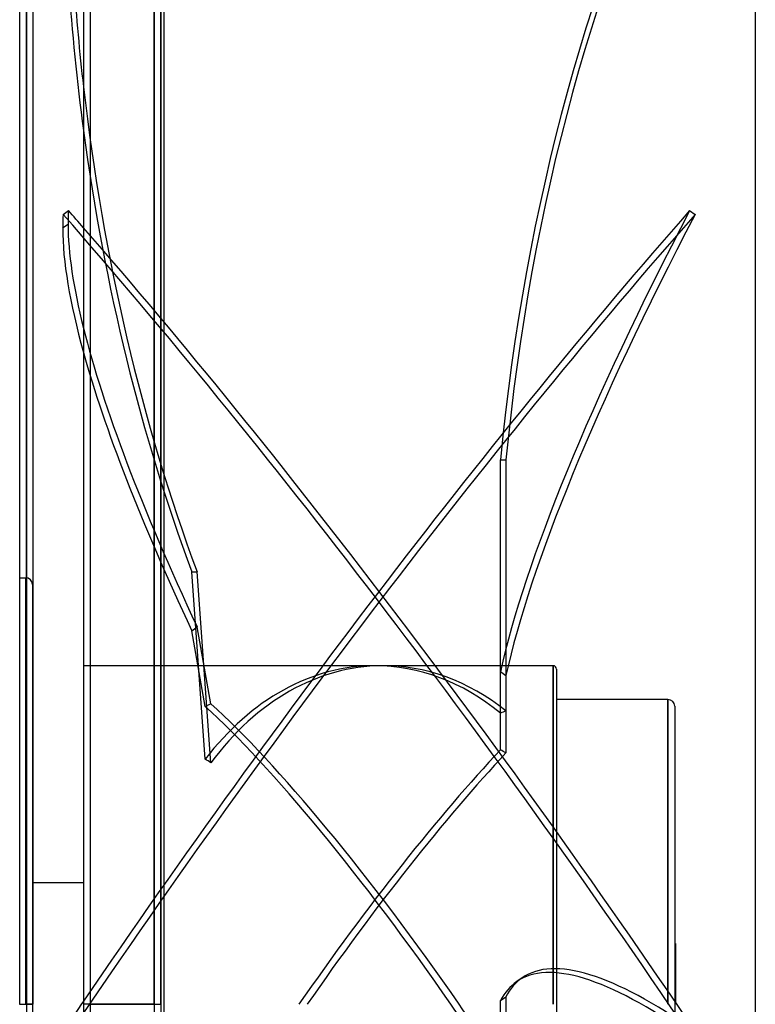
# Model space of a CAD drawing. Header units: millimetres. Extents: x -120 to 100, y -270 to 270.
# Tile 66 of 79: x -9 to 100, y 0 to 146. Entities that reach past the tile are written whole.
import ezdxf

# ---------------------------------------------------------------- set-up
doc = ezdxf.new("R2010")
doc.units = ezdxf.units.MM
doc.layers.add('MAIN-1', color=7, linetype='Continuous')
doc.layers.add('MAIN-2', color=7, linetype='Continuous')

msp = doc.modelspace()

# ---------------------------------------------------------------- linework, layer by layer
at = {"layer": 'MAIN-1'}
for p, q in [((0, 250), (0, -250)), ((12, -250), (12, 250)), ((100, 202.5), (100, -202.5)), ((-9.5, 152.4), (-9.5, 0)), ((-8.49, 153.34), (-8.49, 0)), ((-7.48, 0), (-7.48, 152.4)), ((-3.03, 117.52), (-2.22, 118.08)), ((-2.29, 116.02), (-3.1, 115.46)), ((-7.48, 18.14), (0, 18.14)), ((-9.5, 0), (-8.49, 0)), ((-8.49, 0), (-8.49, -153.34)), ((-7.48, 0), (-8.49, 0))]:
    msp.add_line(p, q, dxfattribs=at)
for centre, major_axis, ratio, start_param, end_param in [((120.08, 176.74), (0, -209.56), 0.587785, -1.452541, -1.345958), ((120.88, 176.74), (0, 209.56), 0.587785, 1.689051, 1.763979), ((120.08, -45.78), (119.13, -172.41), 0.181636, -2.91776, -2.884542), ((120.88, -45.22), (-119.13, 172.41), 0.181636, 0.223833, 0.25705), ((44.4, -18.4), (-145.93, 211.2), 0.181636, -1.015042, -0.999587), ((120.88, -45.22), (-119.13, 172.41), 0.181636, 0.25705, 0.450233), ((120.08, -45.78), (119.13, -172.41), 0.181636, -2.884542, -2.659704), ((43.6, -18.4), (-145.93, -211.2), 0.181636, -1.534748, -1.513687)]:
    msp.add_ellipse(centre, major_axis=major_axis, ratio=ratio, start_param=start_param, end_param=end_param, dxfattribs=at)
at = {"layer": 'MAIN-2'}
for p, q in [((1, 249), (1, -249)), ((11.5, 202.5), (11.5, 0)), ((11.5, 0), (11.5, 202.5)), ((10.5, 201.5), (10.5, 0)), ((10.5, 0), (10.5, 201.5)), ((-8.49, 0), (-8.49, 153.34)), ((-8.49, 152.01), (-8.49, 0)), ((-8.49, 0), (-8.49, 152.01)), ((90.22, 118.08), (91.03, 117.52)), ((62.07, 43.31), (62.07, 81)), ((62.07, 81), (62.88, 81)), ((62.88, 81), (62.88, 48.94)), ((-9.5, 63.47), (-8.6, 63.47)), ((-8.6, 0), (-8.6, 63.47)), ((-8.6, 63.47), (-8.6, 0)), ((18.13, 36.46), (16.11, 64.35)), ((16.11, 64.35), (16.92, 64.35)), ((18.97, 35.94), (16.92, 64.35)), ((-7.6, 62.47), (-7.6, -62.47)), ((16.11, 55.58), (16.92, 56.14)), ((18.97, 44.68), (16.92, 56.14)), ((18.13, 44.33), (16.11, 55.58)), ((43.38, 50.38), (0, 50.38)), ((69.9, 50.38), (44.62, 50.38)), ((69.9, 50.38), (69.9, 0)), ((69.9, 0), (69.9, 50.38)), ((70.4, 49.88), (70.4, -49.88)), ((62.07, 37.85), (62.07, 49.5)), ((62.07, 49.5), (62.88, 48.94)), ((62.88, 48.94), (62.88, 37.4)), ((87, 45.34), (70.4, 45.34)), ((87, 45.34), (87, 0)), ((87, 0), (87, 45.34)), ((88, 44.34), (88, -44.34)), ((-7.6, 18.14), (-7.48, 18.14)), ((88.1, 9.07), (88, 9.07)), ((88.1, 9.07), (88.1, 0)), ((65.3, 3.93), (64.49, 3.37)), ((-9.5, 0), (-8.49, 0)), ((-8.49, 0), (-7.48, 0)), ((10.5, 0), (0, 0)), ((1, 0), (11.5, 0)), ((10.5, 0), (10.5, -201.5)), ((11.5, 0), (11.5, -202.5)), ((62.07, 0.57), (62.88, 1.12)), ((62.07, -11.08), (62.07, 0.57)), ((62.88, 1.12), (62.88, -10.42))]:
    msp.add_line(p, q, dxfattribs=at)
for centre, radius in [((-8.6, 62.47), 1), ((69.9, 49.88), 0.5), ((87, 44.34), 1)]:
    msp.add_arc(centre, radius, 0, 90, dxfattribs=at)
for centre, major_axis, ratio, start_param, end_param in [((183.62, 47.07), (0, -209.56), 0.587785, -2.280953, -1.73342), ((184.43, 47.07), (0, -209.56), 0.587785, -2.280953, -1.73342), ((120.88, 176.74), (0, 209.56), 0.587785, 1.763979, 2.13685), ((120.08, 176.74), (0, -209.56), 0.587785, -1.345958, -1.004743), ((43.6, -18.96), (145.93, -211.2), 0.181636, 1.513687, 2.142006), ((43.6, -18.4), (-145.93, -211.2), 0.181636, -2.142006, -1.534748), ((44.4, -18.96), (145.93, 211.2), 0.181636, 0.999587, 1.61245), ((183.62, 198.12), (-119.13, -172.41), 0.181636, -0.967207, -0.419674), ((184.43, 197.57), (-119.13, -172.41), 0.181636, -0.967207, -0.419674), ((44.4, -18.4), (-145.93, 211.2), 0.181636, -1.627905, -1.015042), ((120.88, -45.22), (-119.13, 172.41), 0.181636, 0.450233, 0.823104), ((120.08, -45.78), (119.13, -172.41), 0.181636, -2.659704, -2.318489), ((43.38, 0), (0, -50.38), 0.726543, -3.140367, -2.379985), ((44.62, 0), (0, 50.38), 0.726543, 0.005811, 0.776421), ((43.38, 0), (0, -50.38), 0.726543, 2.60564, 3.142818), ((44.62, 0), (0, 50.38), 0.726543, -0.522436, 0.005811), ((-22.11, 0), (-69.31, -47.95), 0.222939, -2.349614, -2.334801), ((43.38, 0), (35.82, -50.09), 0.150264, 1.463752, 2.539518), ((44.62, 0), (35.82, -50.09), 0.150264, 1.463752, 2.554332), ((97.48, 0), (-69.34, 0), 0.726543, -1.048361, -1.034843), ((43.38, 0), (35.82, 50.09), 0.150264, 0.827728, 1.677841), ((44.62, 0), (35.82, 50.09), 0.150264, 0.841246, 1.677841), ((97.48, 0), (-68.94, 49.3), 0.150264, -0.941316, -0.927799), ((-22.11, 0), (-69.38, 14.75), 0.694273, -2.050039, -2.035226), ((183.62, -169.03), (119.13, -172.41), 0.181636, 2.688487, 3.141593), ((184.43, -168.47), (119.13, -172.41), 0.181636, 2.688487, 3.141593), ((183.62, -169.03), (119.13, -172.41), 0.181636, -3.141592, -3.047166), ((184.43, -168.47), (119.13, -172.41), 0.181636, -3.141592, -3.047166), ((43.38, 0), (35.82, -50.09), 0.150264, 1.241958, 1.463752), ((44.62, 0), (35.82, -50.09), 0.150264, 1.255475, 1.463752)]:
    msp.add_ellipse(centre, major_axis=major_axis, ratio=ratio, start_param=start_param, end_param=end_param, dxfattribs=at)

doc.saveas('drawing.dxf')
